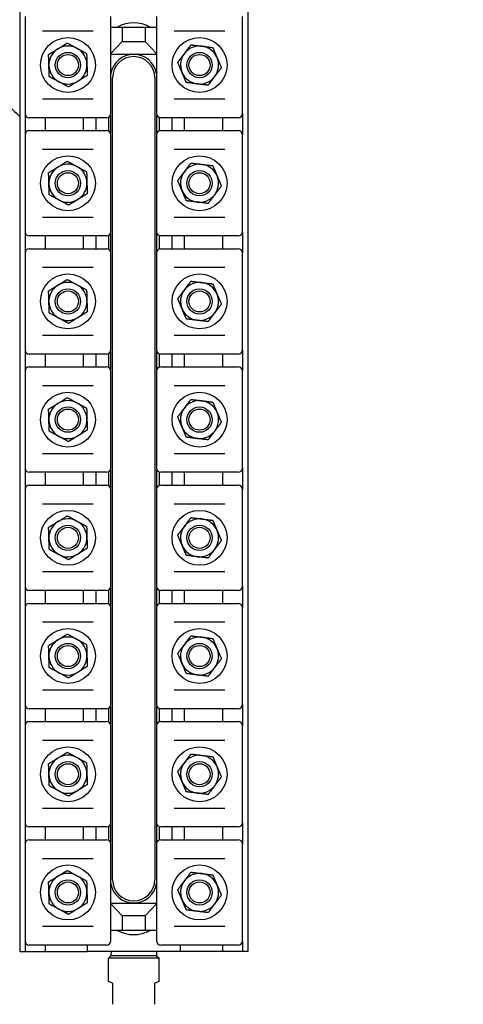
# Model space of a CAD drawing. Header units: inches. Extents: x 5 to 1128, y -85 to 748.
# Tile 123 of 256: x 250 to 257, y 298 to 313. Entities that reach past the tile are written whole.
import ezdxf

# ---------------------------------------------------------------- set-up
doc = ezdxf.new("R2010")
doc.units = ezdxf.units.IN
doc.header["$LTSCALE"] = 32
doc.header["$MEASUREMENT"] = 0
doc.layers.add('Dimension (ANSI)', color=7, linetype='Continuous', lineweight=25)
doc.layers.add('Visible (ANSI)', color=7, linetype='Continuous', lineweight=30)
doc.styles.add('Note Text (ANSI)', font='tahoma.ttf')
doc.dimstyles.new('SB Fraction-16 (ANSI)', dxfattribs={"dimscale": 32, "dimtxt": 0.125, "dimasz": 0.098425, "dimexe": 0.125, "dimexo": 0.0625, "dimgap": 0.031496, "dimtad": 0, "dimtih": 1, "dimtoh": 1, "dimdec": 4, "dimrnd": 1e-08, "dimzin": 0, "dimdsep": 46, "dimlunit": 5, "dimtxsty": 'Note Text (ANSI)', "dimcen": 0.09, "dimdle": 0.393701, "dimclrd": 256, "dimclre": 256, "dimclrt": 256, "dimadec": 0, "dimazin": 3, "dimtfac": 0.96, "dimtofl": 0, "dimtmove": 0, "dimatfit": 3, "dimfxl": 1, "dimfrac": 2, "dimtolj": 1, "dimtzin": 12, "dimlwd": -1, "dimlwe": -1, "dimarcsym": 0})

# ---------------------------------------------------------------- blocks, each defined once
blk = doc.blocks.new('*D17')
at = {"layer": 'Defpoints', "color": 0, "transparency": 16777216}
for p in [(268.182, 333.234), (244.87, 156.234), (303.64, 156.234)]:
    blk.add_point(p, dxfattribs=at)
at = {"layer": 'Dimension (ANSI)', "transparency": 16777216}
for p, q in [((270.182, 333.234), (307.64, 333.234)), ((303.64, 330.084), (303.64, 258.248)), ((303.64, 159.383), (303.64, 252.219)), ((246.87, 156.234), (307.64, 156.234))]:
    blk.add_line(p, q, dxfattribs=at)
for points in [[(303.115, 330.084), (304.164, 330.084), (303.64, 333.234)], [(303.115, 159.383), (304.164, 159.383), (303.64, 156.234)]]:
    blk.add_solid(points, dxfattribs=at)
at = {"layer": 'Dimension (ANSI)', "transparency": 16777216, "insert": (299.537, 257.24), "char_height": 4, "attachment_point": 1, "style": 'Note Text (ANSI)'}
blk.add_mtext('\\A1;177', dxfattribs=at)

msp = doc.modelspace()

# ---------------------------------------------------------------- linework, layer by layer
at = {"layer": 'Visible (ANSI)'}
for p, q in [((250.24476, 313.04617), (250.24476, 299.04617)), ((253.61976, 313.04617), (253.61976, 299.04617)), ((250.32326, 312.88867), (250.32326, 311.45367)), ((251.59326, 311.45367), (251.59326, 312.88867)), ((252.27126, 312.88867), (252.27126, 311.45367)), ((253.54126, 311.45367), (253.54126, 312.88867)), ((251.59326, 312.73367), (251.76076, 312.73367)), ((251.76076, 312.73367), (252.10376, 312.73367)), ((251.76076, 312.73367), (251.76076, 312.51867)), ((252.10376, 312.73367), (252.27126, 312.73367)), ((252.10376, 312.73367), (252.10376, 312.51867)), ((251.33306, 312.67117), (250.58347, 312.67117)), ((253.28106, 312.67117), (252.53147, 312.67117)), ((251.59326, 312.33981), (251.76076, 312.51867)), ((251.76076, 312.51867), (252.10376, 312.51867)), ((252.10376, 312.51867), (252.27126, 312.33981)), ((251.59326, 312.33367), (252.27126, 312.33367)), ((251.61976, 300.10867), (251.61976, 311.98367)), ((252.24476, 311.98367), (252.24476, 300.10867)), ((250.58347, 311.67117), (251.33306, 311.67117)), ((252.53147, 311.67117), (253.28106, 311.67117)), ((250.32326, 311.45367), (250.32326, 311.13867)), ((250.39875, 311.39117), (250.38576, 311.39117)), ((251.51778, 311.39117), (250.39875, 311.39117)), ((250.61976, 311.39117), (250.61976, 311.20117)), ((251.18226, 311.39117), (251.18226, 311.20117)), ((251.36976, 311.39117), (251.36976, 311.20117)), ((251.53076, 311.39117), (251.51778, 311.39117)), ((251.55726, 311.39707), (251.55726, 311.19527)), ((251.58851, 311.42977), (251.58851, 311.16257)), ((252.27601, 311.16257), (252.27601, 311.42977)), ((252.30726, 311.39707), (252.30726, 311.19527)), ((252.34675, 311.39117), (252.33376, 311.39117)), ((253.46578, 311.39117), (252.34675, 311.39117)), ((252.49476, 311.39117), (252.49476, 311.20117)), ((252.68226, 311.20117), (252.68226, 311.39117)), ((253.24476, 311.39117), (253.24476, 311.20117)), ((253.47876, 311.39117), (253.46578, 311.39117)), ((253.54126, 311.45367), (253.54126, 311.13867)), ((250.32326, 311.13867), (250.32326, 309.70367)), ((250.38576, 311.20117), (250.39875, 311.20117)), ((250.39875, 311.20117), (251.51778, 311.20117)), ((251.51778, 311.20117), (251.53076, 311.20117)), ((251.59326, 309.70367), (251.59326, 311.13867)), ((252.27126, 311.13867), (252.27126, 309.70367)), ((252.33376, 311.20117), (252.34675, 311.20117)), ((252.34675, 311.20117), (253.46578, 311.20117)), ((253.46578, 311.20117), (253.47876, 311.20117)), ((253.54126, 309.70367), (253.54126, 311.13867)), ((251.33306, 310.92117), (250.58347, 310.92117)), ((253.28106, 310.92117), (252.53147, 310.92117)), ((250.58347, 309.92117), (251.33306, 309.92117)), ((252.53147, 309.92117), (253.28106, 309.92117)), ((250.32326, 309.70367), (250.32326, 309.38867)), ((250.39875, 309.64117), (250.38576, 309.64117)), ((251.51778, 309.64117), (250.39875, 309.64117)), ((250.61976, 309.64117), (250.61976, 309.45117)), ((251.18226, 309.64117), (251.18226, 309.45117)), ((251.36976, 309.64117), (251.36976, 309.45117)), ((251.53076, 309.64117), (251.51778, 309.64117)), ((251.55726, 309.64707), (251.55726, 309.44527)), ((251.58851, 309.67977), (251.58851, 309.41257)), ((252.27601, 309.41257), (252.27601, 309.67977)), ((252.30726, 309.64707), (252.30726, 309.44527)), ((252.34675, 309.64117), (252.33376, 309.64117)), ((253.46578, 309.64117), (252.34675, 309.64117)), ((252.49476, 309.64117), (252.49476, 309.45117)), ((252.68226, 309.45117), (252.68226, 309.64117)), ((253.24476, 309.64117), (253.24476, 309.45117)), ((253.47876, 309.64117), (253.46578, 309.64117)), ((253.54126, 309.70367), (253.54126, 309.38867)), ((250.32326, 309.38867), (250.32326, 307.95367)), ((250.38576, 309.45117), (250.39875, 309.45117)), ((250.39875, 309.45117), (251.51778, 309.45117)), ((251.51778, 309.45117), (251.53076, 309.45117)), ((251.59326, 307.95367), (251.59326, 309.38867)), ((252.27126, 309.38867), (252.27126, 307.95367)), ((252.33376, 309.45117), (252.34675, 309.45117)), ((252.34675, 309.45117), (253.46578, 309.45117)), ((253.46578, 309.45117), (253.47876, 309.45117)), ((253.54126, 307.95367), (253.54126, 309.38867)), ((251.33306, 309.17117), (250.58347, 309.17117)), ((253.28106, 309.17117), (252.53147, 309.17117)), ((250.58347, 308.17117), (251.33306, 308.17117)), ((252.53147, 308.17117), (253.28106, 308.17117)), ((250.32326, 307.95367), (250.32326, 307.63867)), ((250.39875, 307.89117), (250.38576, 307.89117)), ((251.51778, 307.89117), (250.39875, 307.89117)), ((250.61976, 307.89117), (250.61976, 307.70117)), ((251.18226, 307.89117), (251.18226, 307.70117)), ((251.36976, 307.89117), (251.36976, 307.70117)), ((251.53076, 307.89117), (251.51778, 307.89117)), ((251.55726, 307.89707), (251.55726, 307.69527)), ((251.58851, 307.92977), (251.58851, 307.66257)), ((252.27601, 307.66257), (252.27601, 307.92977)), ((252.30726, 307.89707), (252.30726, 307.69527)), ((252.34675, 307.89117), (252.33376, 307.89117)), ((253.46578, 307.89117), (252.34675, 307.89117)), ((252.49476, 307.89117), (252.49476, 307.70117)), ((252.68226, 307.70117), (252.68226, 307.89117)), ((253.24476, 307.89117), (253.24476, 307.70117)), ((253.47876, 307.89117), (253.46578, 307.89117)), ((253.54126, 307.95367), (253.54126, 307.63867)), ((250.32326, 307.63867), (250.32326, 306.20367)), ((250.38576, 307.70117), (250.39875, 307.70117)), ((250.39875, 307.70117), (251.51778, 307.70117)), ((251.51778, 307.70117), (251.53076, 307.70117)), ((251.59326, 306.20367), (251.59326, 307.63867)), ((252.27126, 307.63867), (252.27126, 306.20367)), ((252.33376, 307.70117), (252.34675, 307.70117)), ((252.34675, 307.70117), (253.46578, 307.70117)), ((253.46578, 307.70117), (253.47876, 307.70117)), ((253.54126, 306.20367), (253.54126, 307.63867)), ((251.33306, 307.42117), (250.58347, 307.42117)), ((253.28106, 307.42117), (252.53147, 307.42117)), ((250.58347, 306.42117), (251.33306, 306.42117)), ((252.53147, 306.42117), (253.28106, 306.42117)), ((250.32326, 306.20367), (250.32326, 305.88867)), ((250.39875, 306.14117), (250.38576, 306.14117)), ((251.51778, 306.14117), (250.39875, 306.14117)), ((250.61976, 306.14117), (250.61976, 305.95117)), ((251.18226, 306.14117), (251.18226, 305.95117)), ((251.36976, 306.14117), (251.36976, 305.95117)), ((251.53076, 306.14117), (251.51778, 306.14117)), ((251.55726, 306.14707), (251.55726, 305.94527)), ((251.58851, 306.17977), (251.58851, 305.91257)), ((252.27601, 305.91257), (252.27601, 306.17977)), ((252.30726, 306.14707), (252.30726, 305.94527)), ((252.34675, 306.14117), (252.33376, 306.14117)), ((253.46578, 306.14117), (252.34675, 306.14117)), ((252.49476, 306.14117), (252.49476, 305.95117)), ((252.68226, 305.95117), (252.68226, 306.14117)), ((253.24476, 306.14117), (253.24476, 305.95117)), ((253.47876, 306.14117), (253.46578, 306.14117)), ((253.54126, 306.20367), (253.54126, 305.88867)), ((250.32326, 305.88867), (250.32326, 304.45367)), ((250.38576, 305.95117), (250.39875, 305.95117)), ((250.39875, 305.95117), (251.51778, 305.95117)), ((251.51778, 305.95117), (251.53076, 305.95117)), ((251.59326, 304.45367), (251.59326, 305.88867)), ((252.27126, 305.88867), (252.27126, 304.45367)), ((252.33376, 305.95117), (252.34675, 305.95117)), ((252.34675, 305.95117), (253.46578, 305.95117)), ((253.46578, 305.95117), (253.47876, 305.95117)), ((253.54126, 304.45367), (253.54126, 305.88867)), ((251.33306, 305.67117), (250.58347, 305.67117)), ((253.28106, 305.67117), (252.53147, 305.67117)), ((250.58347, 304.67117), (251.33306, 304.67117)), ((252.53147, 304.67117), (253.28106, 304.67117)), ((250.32326, 304.45367), (250.32326, 304.13867)), ((250.39875, 304.39117), (250.38576, 304.39117)), ((251.51778, 304.39117), (250.39875, 304.39117)), ((250.61976, 304.39117), (250.61976, 304.20117)), ((251.18226, 304.39117), (251.18226, 304.20117)), ((251.36976, 304.39117), (251.36976, 304.20117)), ((251.53076, 304.39117), (251.51778, 304.39117)), ((251.55726, 304.39707), (251.55726, 304.19527)), ((251.58851, 304.42977), (251.58851, 304.16257)), ((252.27601, 304.16257), (252.27601, 304.42977)), ((252.30726, 304.39707), (252.30726, 304.19527)), ((252.34675, 304.39117), (252.33376, 304.39117)), ((253.46578, 304.39117), (252.34675, 304.39117)), ((252.49476, 304.39117), (252.49476, 304.20117)), ((252.68226, 304.20117), (252.68226, 304.39117)), ((253.24476, 304.39117), (253.24476, 304.20117)), ((253.47876, 304.39117), (253.46578, 304.39117)), ((253.54126, 304.45367), (253.54126, 304.13867)), ((250.32326, 304.13867), (250.32326, 302.70367)), ((250.38576, 304.20117), (250.39875, 304.20117)), ((250.39875, 304.20117), (251.51778, 304.20117)), ((251.51778, 304.20117), (251.53076, 304.20117)), ((251.59326, 302.70367), (251.59326, 304.13867)), ((252.27126, 304.13867), (252.27126, 302.70367)), ((252.33376, 304.20117), (252.34675, 304.20117)), ((252.34675, 304.20117), (253.46578, 304.20117)), ((253.46578, 304.20117), (253.47876, 304.20117)), ((253.54126, 302.70367), (253.54126, 304.13867)), ((251.33306, 303.92117), (250.58347, 303.92117)), ((253.28106, 303.92117), (252.53147, 303.92117)), ((250.58347, 302.92117), (251.33306, 302.92117)), ((252.53147, 302.92117), (253.28106, 302.92117)), ((250.32326, 302.70367), (250.32326, 302.38867)), ((250.39875, 302.64117), (250.38576, 302.64117)), ((251.51778, 302.64117), (250.39875, 302.64117)), ((250.61976, 302.64117), (250.61976, 302.45117)), ((251.18226, 302.64117), (251.18226, 302.45117)), ((251.36976, 302.64117), (251.36976, 302.45117)), ((251.53076, 302.64117), (251.51778, 302.64117)), ((251.55726, 302.64707), (251.55726, 302.44527)), ((251.58851, 302.67977), (251.58851, 302.41257)), ((252.27601, 302.41257), (252.27601, 302.67977)), ((252.30726, 302.64707), (252.30726, 302.44527)), ((252.34675, 302.64117), (252.33376, 302.64117)), ((253.46578, 302.64117), (252.34675, 302.64117)), ((252.49476, 302.64117), (252.49476, 302.45117)), ((252.68226, 302.45117), (252.68226, 302.64117)), ((253.24476, 302.64117), (253.24476, 302.45117)), ((253.47876, 302.64117), (253.46578, 302.64117)), ((253.54126, 302.70367), (253.54126, 302.38867)), ((250.32326, 302.38867), (250.32326, 300.95367)), ((250.38576, 302.45117), (250.39875, 302.45117)), ((250.39875, 302.45117), (251.51778, 302.45117)), ((251.51778, 302.45117), (251.53076, 302.45117)), ((251.59326, 300.95367), (251.59326, 302.38867)), ((252.27126, 302.38867), (252.27126, 300.95367)), ((252.33376, 302.45117), (252.34675, 302.45117)), ((252.34675, 302.45117), (253.46578, 302.45117)), ((253.46578, 302.45117), (253.47876, 302.45117)), ((253.54126, 300.95367), (253.54126, 302.38867)), ((251.33306, 302.17117), (250.58347, 302.17117)), ((253.28106, 302.17117), (252.53147, 302.17117)), ((250.58347, 301.17117), (251.33306, 301.17117)), ((252.53147, 301.17117), (253.28106, 301.17117)), ((250.32326, 300.95367), (250.32326, 300.63867)), ((250.39875, 300.89117), (250.38576, 300.89117)), ((251.51778, 300.89117), (250.39875, 300.89117)), ((250.61976, 300.89117), (250.61976, 300.70117)), ((251.18226, 300.89117), (251.18226, 300.70117)), ((251.36976, 300.89117), (251.36976, 300.70117)), ((251.53076, 300.89117), (251.51778, 300.89117)), ((251.55726, 300.89707), (251.55726, 300.69527)), ((251.58851, 300.92977), (251.58851, 300.66257)), ((252.27601, 300.66257), (252.27601, 300.92977)), ((252.30726, 300.89707), (252.30726, 300.69527)), ((252.34675, 300.89117), (252.33376, 300.89117)), ((253.46578, 300.89117), (252.34675, 300.89117)), ((252.49476, 300.89117), (252.49476, 300.70117)), ((252.68226, 300.70117), (252.68226, 300.89117)), ((253.24476, 300.89117), (253.24476, 300.70117)), ((253.47876, 300.89117), (253.46578, 300.89117)), ((253.54126, 300.95367), (253.54126, 300.63867)), ((250.32326, 300.63867), (250.32326, 299.20367)), ((250.38576, 300.70117), (250.39875, 300.70117)), ((250.39875, 300.70117), (251.51778, 300.70117)), ((251.51778, 300.70117), (251.53076, 300.70117)), ((251.59326, 299.20367), (251.59326, 300.63867)), ((252.27126, 300.63867), (252.27126, 299.20367)), ((252.33376, 300.70117), (252.34675, 300.70117)), ((252.34675, 300.70117), (253.46578, 300.70117)), ((253.46578, 300.70117), (253.47876, 300.70117)), ((253.54126, 299.20367), (253.54126, 300.63867)), ((251.33306, 300.42117), (250.58347, 300.42117)), ((253.28106, 300.42117), (252.53147, 300.42117)), ((252.27126, 299.75867), (251.59326, 299.75867)), ((251.76076, 299.57367), (251.59326, 299.75253)), ((252.27126, 299.75253), (252.10376, 299.57367)), ((251.76076, 299.57367), (251.76076, 299.35867)), ((252.10376, 299.57367), (251.76076, 299.57367)), ((252.10376, 299.57367), (252.10376, 299.35867)), ((250.58347, 299.42117), (251.33306, 299.42117)), ((251.76076, 299.35867), (251.59326, 299.35867)), ((252.10376, 299.35867), (251.76076, 299.35867)), ((252.27126, 299.35867), (252.10376, 299.35867)), ((252.53147, 299.42117), (253.28106, 299.42117)), ((250.32326, 299.20367), (250.32326, 299.04617)), ((250.39875, 299.14117), (250.38576, 299.14117)), ((251.51778, 299.14117), (250.39875, 299.14117)), ((250.61976, 299.14117), (250.61976, 299.04617)), ((251.24476, 299.14117), (251.24476, 299.04617)), ((251.53076, 299.14117), (251.51778, 299.14117)), ((252.34675, 299.14117), (252.33376, 299.14117)), ((253.46578, 299.14117), (252.34675, 299.14117)), ((252.61976, 299.14117), (252.61976, 299.04617)), ((253.24476, 299.14117), (253.24476, 299.04617)), ((253.47876, 299.14117), (253.46578, 299.14117)), ((253.54126, 299.20367), (253.54126, 299.04617)), ((250.24476, 299.04617), (250.32326, 299.04617)), ((250.32326, 299.04617), (250.61976, 299.04617)), ((250.61976, 299.04617), (251.24476, 299.04617)), ((252.61976, 299.04617), (251.24476, 299.04617)), ((251.5964, 299.04617), (251.59476, 298.98367)), ((252.26813, 299.04617), (252.26976, 298.98367)), ((253.24476, 299.04617), (252.61976, 299.04617)), ((253.54126, 299.04617), (253.24476, 299.04617)), ((253.61976, 299.04617), (253.54126, 299.04617)), ((251.59476, 298.98367), (251.55726, 298.94617)), ((252.30726, 298.94617), (251.55726, 298.94617)), ((251.55726, 298.60331), (251.55726, 298.94617)), ((252.26976, 298.98367), (251.59476, 298.98367)), ((252.26976, 298.98367), (252.30726, 298.94617)), ((252.30726, 298.60331), (252.30726, 298.94617)), ((251.61976, 298.57742), (251.55726, 298.60331)), ((251.61976, 298.57742), (251.61976, 298.26492)), ((252.30726, 298.60331), (252.24476, 298.57742)), ((252.24476, 298.26492), (252.24476, 298.57742))]:
    msp.add_line(p, q, dxfattribs=at)
for centre, radius in [((250.95826, 312.17117), 0.4065), ((252.90626, 312.17117), 0.4065), ((250.95826, 312.17117), 0.1875), ((250.95826, 312.17117), 0.15625), ((252.90626, 312.17117), 0.1875), ((252.90626, 312.17117), 0.15625), ((250.95826, 310.42117), 0.4065), ((252.90626, 310.42117), 0.4065), ((250.95826, 310.42117), 0.1875), ((250.95826, 310.42117), 0.15625), ((252.90626, 310.42117), 0.1875), ((252.90626, 310.42117), 0.15625), ((250.95826, 308.67117), 0.4065), ((252.90626, 308.67117), 0.4065), ((250.95826, 308.67117), 0.1875), ((250.95826, 308.67117), 0.15625), ((252.90626, 308.67117), 0.1875), ((252.90626, 308.67117), 0.15625), ((250.95826, 306.92117), 0.4065), ((252.90626, 306.92117), 0.4065), ((250.95826, 306.92117), 0.1875), ((250.95826, 306.92117), 0.15625), ((252.90626, 306.92117), 0.1875), ((252.90626, 306.92117), 0.15625), ((250.95826, 305.17117), 0.4065), ((252.90626, 305.17117), 0.4065), ((250.95826, 305.17117), 0.1875), ((250.95826, 305.17117), 0.15625), ((252.90626, 305.17117), 0.1875), ((252.90626, 305.17117), 0.15625), ((250.95826, 303.42117), 0.4065), ((252.90626, 303.42117), 0.4065), ((250.95826, 303.42117), 0.1875), ((250.95826, 303.42117), 0.15625), ((252.90626, 303.42117), 0.1875), ((252.90626, 303.42117), 0.15625), ((250.95826, 301.67117), 0.4065), ((252.90626, 301.67117), 0.4065), ((250.95826, 301.67117), 0.1875), ((250.95826, 301.67117), 0.15625), ((252.90626, 301.67117), 0.1875), ((252.90626, 301.67117), 0.15625), ((250.95826, 299.92117), 0.4065), ((252.90626, 299.92117), 0.4065), ((250.95826, 299.92117), 0.1875), ((250.95826, 299.92117), 0.15625), ((252.90626, 299.92117), 0.1875), ((252.90626, 299.92117), 0.15625)]:
    msp.add_circle(centre, radius, dxfattribs=at)
for centre, radius, start, end in [((251.93226, 312.29617), 0.5, 61.044976, 118.955024), ((250.95826, 312.17117), 0.2815, 121.598922, 181.598922), ((250.95826, 312.17117), 0.2815, 61.598922, 121.598922), ((250.95826, 312.17117), 0.2815, 1.598922, 61.598922), ((252.90626, 312.17117), 0.2815, 83.003936, 143.003936), ((252.90626, 312.17117), 0.2815, 23.003936, 83.003936), ((251.93226, 311.98367), 0.34375, 9.535961, 170.464039), ((251.93226, 311.98367), 0.3125, 0, 180), ((252.90626, 312.17117), 0.2815, 143.003936, 203.003936), ((252.90626, 312.17117), 0.2815, 323.003936, 23.003936), ((250.95826, 312.17117), 0.2815, 181.598922, 241.598922), ((250.95826, 312.17117), 0.2815, 301.598922, 1.598922), ((252.90626, 312.17117), 0.2815, 203.003936, 263.003936), ((252.90626, 312.17117), 0.2815, 263.003936, 323.003936), ((250.95826, 312.17117), 0.2815, 241.598922, 301.598922), ((250.38576, 311.45367), 0.0625, 180, 270), ((251.53076, 311.45367), 0.0625, 270, 0), ((252.33376, 311.45367), 0.0625, 180, 270), ((253.47876, 311.45367), 0.0625, 270, 0), ((250.38576, 311.13867), 0.0625, 90, 180), ((251.53076, 311.13867), 0.0625, 0, 90), ((252.33376, 311.13867), 0.0625, 90, 180), ((253.47876, 311.13867), 0.0625, 0, 90), ((250.95826, 310.42117), 0.2815, 121.598922, 181.598922), ((250.95826, 310.42117), 0.2815, 61.598922, 121.598922), ((250.95826, 310.42117), 0.2815, 1.598922, 61.598922), ((252.90626, 310.42117), 0.2815, 83.003936, 143.003936), ((252.90626, 310.42117), 0.2815, 23.003936, 83.003936), ((252.90626, 310.42117), 0.2815, 143.003936, 203.003936), ((252.90626, 310.42117), 0.2815, 323.003936, 23.003936), ((250.95826, 310.42117), 0.2815, 181.598922, 241.598922), ((250.95826, 310.42117), 0.2815, 301.598922, 1.598922), ((252.90626, 310.42117), 0.2815, 203.003936, 263.003936), ((252.90626, 310.42117), 0.2815, 263.003936, 323.003936), ((250.95826, 310.42117), 0.2815, 241.598922, 301.598922), ((250.38576, 309.70367), 0.0625, 180, 270), ((251.53076, 309.70367), 0.0625, 270, 0), ((252.33376, 309.70367), 0.0625, 180, 270), ((253.47876, 309.70367), 0.0625, 270, 0), ((250.38576, 309.38867), 0.0625, 90, 180), ((251.53076, 309.38867), 0.0625, 0, 90), ((252.33376, 309.38867), 0.0625, 90, 180), ((253.47876, 309.38867), 0.0625, 0, 90), ((250.95826, 308.67117), 0.2815, 121.598922, 181.598922), ((250.95826, 308.67117), 0.2815, 61.598922, 121.598922), ((250.95826, 308.67117), 0.2815, 1.598922, 61.598922), ((252.90626, 308.67117), 0.2815, 83.003936, 143.003936), ((252.90626, 308.67117), 0.2815, 23.003936, 83.003936), ((252.90626, 308.67117), 0.2815, 143.003936, 203.003936), ((252.90626, 308.67117), 0.2815, 323.003936, 23.003936), ((250.95826, 308.67117), 0.2815, 181.598922, 241.598922), ((250.95826, 308.67117), 0.2815, 301.598922, 1.598922), ((252.90626, 308.67117), 0.2815, 203.003936, 263.003936), ((252.90626, 308.67117), 0.2815, 263.003936, 323.003936), ((250.95826, 308.67117), 0.2815, 241.598922, 301.598922), ((250.38576, 307.95367), 0.0625, 180, 270), ((251.53076, 307.95367), 0.0625, 270, 0), ((252.33376, 307.95367), 0.0625, 180, 270), ((253.47876, 307.95367), 0.0625, 270, 0), ((250.38576, 307.63867), 0.0625, 90, 180), ((251.53076, 307.63867), 0.0625, 0, 90), ((252.33376, 307.63867), 0.0625, 90, 180), ((253.47876, 307.63867), 0.0625, 0, 90), ((250.95826, 306.92117), 0.2815, 121.598922, 181.598922), ((250.95826, 306.92117), 0.2815, 61.598922, 121.598922), ((250.95826, 306.92117), 0.2815, 1.598922, 61.598922), ((252.90626, 306.92117), 0.2815, 83.003936, 143.003936), ((252.90626, 306.92117), 0.2815, 23.003936, 83.003936), ((252.90626, 306.92117), 0.2815, 143.003936, 203.003936), ((252.90626, 306.92117), 0.2815, 323.003936, 23.003936), ((250.95826, 306.92117), 0.2815, 181.598922, 241.598922), ((250.95826, 306.92117), 0.2815, 301.598922, 1.598922), ((252.90626, 306.92117), 0.2815, 203.003936, 263.003936), ((252.90626, 306.92117), 0.2815, 263.003936, 323.003936), ((250.95826, 306.92117), 0.2815, 241.598922, 301.598922), ((250.38576, 306.20367), 0.0625, 180, 270), ((251.53076, 306.20367), 0.0625, 270, 0), ((252.33376, 306.20367), 0.0625, 180, 270), ((253.47876, 306.20367), 0.0625, 270, 0), ((250.38576, 305.88867), 0.0625, 90, 180), ((251.53076, 305.88867), 0.0625, 0, 90), ((252.33376, 305.88867), 0.0625, 90, 180), ((253.47876, 305.88867), 0.0625, 0, 90), ((250.95826, 305.17117), 0.2815, 121.598922, 181.598922), ((250.95826, 305.17117), 0.2815, 61.598922, 121.598922), ((250.95826, 305.17117), 0.2815, 1.598922, 61.598922), ((252.90626, 305.17117), 0.2815, 83.003936, 143.003936), ((252.90626, 305.17117), 0.2815, 23.003936, 83.003936), ((252.90626, 305.17117), 0.2815, 143.003936, 203.003936), ((252.90626, 305.17117), 0.2815, 323.003936, 23.003936), ((250.95826, 305.17117), 0.2815, 181.598922, 241.598922), ((250.95826, 305.17117), 0.2815, 301.598922, 1.598922), ((252.90626, 305.17117), 0.2815, 203.003936, 263.003936), ((252.90626, 305.17117), 0.2815, 263.003936, 323.003936), ((250.95826, 305.17117), 0.2815, 241.598922, 301.598922), ((250.38576, 304.45367), 0.0625, 180, 270), ((251.53076, 304.45367), 0.0625, 270, 0), ((252.33376, 304.45367), 0.0625, 180, 270), ((253.47876, 304.45367), 0.0625, 270, 0), ((250.38576, 304.13867), 0.0625, 90, 180), ((251.53076, 304.13867), 0.0625, 0, 90), ((252.33376, 304.13867), 0.0625, 90, 180), ((253.47876, 304.13867), 0.0625, 0, 90), ((250.95826, 303.42117), 0.2815, 121.598922, 181.598922), ((250.95826, 303.42117), 0.2815, 61.598922, 121.598922), ((250.95826, 303.42117), 0.2815, 1.598922, 61.598922), ((252.90626, 303.42117), 0.2815, 83.003936, 143.003936), ((252.90626, 303.42117), 0.2815, 23.003936, 83.003936), ((252.90626, 303.42117), 0.2815, 143.003936, 203.003936), ((252.90626, 303.42117), 0.2815, 323.003936, 23.003936), ((250.95826, 303.42117), 0.2815, 181.598922, 241.598922), ((250.95826, 303.42117), 0.2815, 301.598922, 1.598922), ((252.90626, 303.42117), 0.2815, 203.003936, 263.003936), ((252.90626, 303.42117), 0.2815, 263.003936, 323.003936), ((250.95826, 303.42117), 0.2815, 241.598922, 301.598922), ((250.38576, 302.70367), 0.0625, 180, 270), ((251.53076, 302.70367), 0.0625, 270, 0), ((252.33376, 302.70367), 0.0625, 180, 270), ((253.47876, 302.70367), 0.0625, 270, 0), ((250.38576, 302.38867), 0.0625, 90, 180), ((251.53076, 302.38867), 0.0625, 0, 90), ((252.33376, 302.38867), 0.0625, 90, 180), ((253.47876, 302.38867), 0.0625, 0, 90), ((250.95826, 301.67117), 0.2815, 121.598922, 181.598922), ((250.95826, 301.67117), 0.2815, 61.598922, 121.598922), ((250.95826, 301.67117), 0.2815, 1.598922, 61.598922), ((252.90626, 301.67117), 0.2815, 83.003936, 143.003936), ((252.90626, 301.67117), 0.2815, 23.003936, 83.003936), ((252.90626, 301.67117), 0.2815, 143.003936, 203.003936), ((252.90626, 301.67117), 0.2815, 323.003936, 23.003936), ((250.95826, 301.67117), 0.2815, 181.598922, 241.598922), ((250.95826, 301.67117), 0.2815, 301.598922, 1.598922), ((252.90626, 301.67117), 0.2815, 203.003936, 263.003936), ((252.90626, 301.67117), 0.2815, 263.003936, 323.003936), ((250.95826, 301.67117), 0.2815, 241.598922, 301.598922), ((250.38576, 300.95367), 0.0625, 180, 270), ((251.53076, 300.95367), 0.0625, 270, 0), ((252.33376, 300.95367), 0.0625, 180, 270), ((253.47876, 300.95367), 0.0625, 270, 0), ((250.38576, 300.63867), 0.0625, 90, 180), ((251.53076, 300.63867), 0.0625, 0, 90), ((252.33376, 300.63867), 0.0625, 90, 180), ((253.47876, 300.63867), 0.0625, 0, 90), ((250.95826, 299.92117), 0.2815, 121.598922, 181.598922), ((250.95826, 299.92117), 0.2815, 61.598922, 121.598922), ((250.95826, 299.92117), 0.2815, 1.598922, 61.598922), ((252.90626, 299.92117), 0.2815, 83.003936, 143.003936), ((252.90626, 299.92117), 0.2815, 23.003936, 83.003936), ((251.93226, 300.10867), 0.34375, 189.535961, 350.464039), ((251.93226, 300.10867), 0.3125, 180, 0), ((252.90626, 299.92117), 0.2815, 143.003936, 203.003936), ((252.90626, 299.92117), 0.2815, 323.003936, 23.003936), ((250.95826, 299.92117), 0.2815, 181.598922, 241.598922), ((250.95826, 299.92117), 0.2815, 301.598922, 1.598922), ((252.90626, 299.92117), 0.2815, 203.003936, 263.003936), ((252.90626, 299.92117), 0.2815, 263.003936, 323.003936), ((250.95826, 299.92117), 0.2815, 241.598922, 301.598922), ((251.93226, 299.79617), 0.5, 241.044976, 298.955024), ((250.38576, 299.20367), 0.0625, 180, 270), ((251.53076, 299.20367), 0.0625, 270, 0), ((252.33376, 299.20367), 0.0625, 180, 270), ((253.47876, 299.20367), 0.0625, 270, 0)]:
    msp.add_arc(centre, radius, start, end, dxfattribs=at)
msp.add_open_spline([(244.06135, 314.4798), (244.12302, 314.46962), (244.18464, 314.459), (244.24619, 314.44792), (244.25132, 314.447), (244.25645, 314.44607), (244.26158, 314.44514), (244.36914, 314.42564), (244.4765, 314.40476), (244.58359, 314.3825), (244.5894, 314.38129), (244.59521, 314.38008), (244.60101, 314.37886), (244.8254, 314.33189), (245.04862, 314.27882), (245.27014, 314.21965), (245.27712, 314.21779), (245.28409, 314.21592), (245.29106, 314.21404), (245.2937, 314.21333), (245.29634, 314.21262), (245.29898, 314.21191), (245.40569, 314.18314), (245.51199, 314.15294), (245.61785, 314.12134), (245.62543, 314.11907), (245.63301, 314.1168), (245.64059, 314.11452), (245.80631, 314.06469), (245.9709, 314.01138), (246.13414, 313.95461), (246.1895, 313.93536), (246.24476, 313.91569), (246.29991, 313.89559), (246.30887, 313.89233), (246.31783, 313.88905), (246.32679, 313.88576), (246.42968, 313.848), (246.53216, 313.80878), (246.63416, 313.76811), (246.64368, 313.76431), (246.65318, 313.76051), (246.66269, 313.75669), (246.87333, 313.67204), (247.08185, 313.58116), (247.28748, 313.48411), (247.29769, 313.47929), (247.30789, 313.47446), (247.31808, 313.46961), (247.41456, 313.42372), (247.51039, 313.37647), (247.6055, 313.32787), (247.61594, 313.32254), (247.62637, 313.31718), (247.6368, 313.31181), (247.78778, 313.23406), (247.93689, 313.15291), (248.08377, 313.06845), (248.12987, 313.04195), (248.17582, 313.01507), (248.22162, 312.98783), (248.23253, 312.98134), (248.24344, 312.97482), (248.25434, 312.96829), (248.34341, 312.91488), (248.43185, 312.86008), (248.51956, 312.80391), (248.53052, 312.79689), (248.54146, 312.78986), (248.55239, 312.7828), (248.58364, 312.76263), (248.6148, 312.74227), (248.64586, 312.72175), (248.76146, 312.64535), (248.87568, 312.56656), (248.98829, 312.48543), (249.03037, 312.4551), (249.07223, 312.42445), (249.11385, 312.39348), (249.1245, 312.38555), (249.13514, 312.3776), (249.14577, 312.36963), (249.23415, 312.30331), (249.32145, 312.23553), (249.40754, 312.16632), (249.41804, 312.15788), (249.42853, 312.14941), (249.439, 312.14092), (249.57104, 312.03388), (249.70019, 311.92347), (249.82606, 311.8099), (249.87215, 311.76831), (249.91791, 311.7262), (249.96331, 311.68358), (249.97363, 311.67389), (249.98393, 311.66417), (249.99421, 311.65443), (250.07252, 311.58023), (250.14976, 311.50448), (250.22578, 311.4272), (250.23211, 311.42076), (250.23844, 311.41431), (250.24476, 311.40785)], degree=3, knots=[0, 0, 0, 0, 0.003132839, 0.003132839, 0.003132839, 0.003394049, 0.003394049, 0.003394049, 0.008869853, 0.008869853, 0.008869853, 0.009166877, 0.009166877, 0.009166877, 0.020643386, 0.020643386, 0.020643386, 0.021004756, 0.021004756, 0.021004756, 0.021141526, 0.021141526, 0.021141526, 0.026673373, 0.026673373, 0.026673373, 0.027069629, 0.027069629, 0.027069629, 0.035735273, 0.035735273, 0.035735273, 0.038673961, 0.038673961, 0.038673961, 0.039151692, 0.039151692, 0.039151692, 0.044637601, 0.044637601, 0.044637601, 0.045149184, 0.045149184, 0.045149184, 0.056488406, 0.056488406, 0.056488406, 0.057051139, 0.057051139, 0.057051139, 0.062378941, 0.062378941, 0.062378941, 0.06296397, 0.06296397, 0.06296397, 0.071436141, 0.071436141, 0.071436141, 0.074095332, 0.074095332, 0.074095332, 0.0747292, 0.0747292, 0.0747292, 0.079909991, 0.079909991, 0.079909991, 0.080556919, 0.080556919, 0.080556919, 0.082406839, 0.082406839, 0.082406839, 0.089291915, 0.089291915, 0.089291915, 0.091865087, 0.091865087, 0.091865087, 0.092523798, 0.092523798, 0.092523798, 0.098004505, 0.098004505, 0.098004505, 0.098673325, 0.098673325, 0.098673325, 0.107108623, 0.107108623, 0.107108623, 0.110196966, 0.110196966, 0.110196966, 0.110898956, 0.110898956, 0.110898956, 0.116244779, 0.116244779, 0.116244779, 0.11669046, 0.11669046, 0.11669046, 0.11669046], dxfattribs=at)
for points in [[(250.67234, 312.32578), (250.74652, 312.37141), (250.81077, 312.41093)], [(250.81077, 312.41093), (250.87501, 312.45046), (250.94919, 312.49609)], [(250.94919, 312.49609), (251.02581, 312.45466), (251.09216, 312.41879)], [(251.09216, 312.41879), (251.15851, 312.38291), (251.23512, 312.34148)], [(252.68144, 312.34056), (252.72682, 312.40081), (252.77924, 312.47037)], [(252.77924, 312.47037), (252.86568, 312.45976), (252.94055, 312.45057)], [(252.94055, 312.45057), (253.01542, 312.44139), (253.10186, 312.43078)], [(253.10186, 312.43078), (253.1359, 312.35061), (253.16538, 312.28118)], [(250.67687, 312.16331), (250.67477, 312.23871), (250.67234, 312.32578)], [(251.23512, 312.34148), (251.23755, 312.25442), (251.23965, 312.17902)], [(252.58364, 312.21076), (252.63605, 312.28032), (252.68144, 312.34056)], [(253.16538, 312.28118), (253.19485, 312.21175), (253.22889, 312.13158)], [(250.68141, 312.00085), (250.67898, 312.08792), (250.67687, 312.16331)], [(251.23965, 312.17902), (251.24176, 312.10363), (251.24419, 312.01656)], [(252.64715, 312.06116), (252.61767, 312.13059), (252.58364, 312.21076)], [(253.22889, 312.13158), (253.17648, 312.06202), (253.13109, 312.00177)], [(250.82437, 311.92355), (250.75802, 311.95943), (250.68141, 312.00085)], [(251.24419, 312.01656), (251.17001, 311.97093), (251.10576, 311.93141)], [(252.71066, 311.91156), (252.67663, 311.99173), (252.64715, 312.06116)], [(253.13109, 312.00177), (253.0857, 311.94153), (253.03329, 311.87197)], [(250.96733, 311.84625), (250.89072, 311.88767), (250.82437, 311.92355)], [(251.10576, 311.93141), (251.04152, 311.89188), (250.96733, 311.84625)], [(252.87198, 311.89177), (252.79711, 311.90095), (252.71066, 311.91156)], [(253.03329, 311.87197), (252.94684, 311.88258), (252.87198, 311.89177)], [(250.67234, 310.57578), (250.74652, 310.62141), (250.81077, 310.66093)], [(250.81077, 310.66093), (250.87501, 310.70046), (250.94919, 310.74609)], [(250.94919, 310.74609), (251.02581, 310.70466), (251.09216, 310.66879)], [(251.09216, 310.66879), (251.15851, 310.63291), (251.23512, 310.59148)], [(252.68144, 310.59056), (252.72682, 310.65081), (252.77924, 310.72037)], [(252.77924, 310.72037), (252.86568, 310.70976), (252.94055, 310.70057)], [(252.94055, 310.70057), (253.01542, 310.69139), (253.10186, 310.68078)], [(253.10186, 310.68078), (253.1359, 310.60061), (253.16538, 310.53118)], [(250.67687, 310.41331), (250.67477, 310.48871), (250.67234, 310.57578)], [(251.23512, 310.59148), (251.23755, 310.50442), (251.23965, 310.42902)], [(252.58364, 310.46076), (252.63605, 310.53032), (252.68144, 310.59056)], [(253.16538, 310.53118), (253.19485, 310.46175), (253.22889, 310.38158)], [(250.68141, 310.25085), (250.67898, 310.33792), (250.67687, 310.41331)], [(251.23965, 310.42902), (251.24176, 310.35363), (251.24419, 310.26656)], [(252.64715, 310.31116), (252.61767, 310.38059), (252.58364, 310.46076)], [(253.22889, 310.38158), (253.17648, 310.31202), (253.13109, 310.25177)], [(250.82437, 310.17355), (250.75802, 310.20943), (250.68141, 310.25085)], [(251.24419, 310.26656), (251.17001, 310.22093), (251.10576, 310.18141)], [(252.71066, 310.16156), (252.67663, 310.24173), (252.64715, 310.31116)], [(253.13109, 310.25177), (253.0857, 310.19153), (253.03329, 310.12197)], [(250.96733, 310.09625), (250.89072, 310.13767), (250.82437, 310.17355)], [(251.10576, 310.18141), (251.04152, 310.14188), (250.96733, 310.09625)], [(252.87198, 310.14177), (252.79711, 310.15095), (252.71066, 310.16156)], [(253.03329, 310.12197), (252.94684, 310.13258), (252.87198, 310.14177)], [(250.67234, 308.82578), (250.74652, 308.87141), (250.81077, 308.91093)], [(250.81077, 308.91093), (250.87501, 308.95046), (250.94919, 308.99609)], [(250.94919, 308.99609), (251.02581, 308.95466), (251.09216, 308.91879)], [(251.09216, 308.91879), (251.15851, 308.88291), (251.23512, 308.84148)], [(252.68144, 308.84056), (252.72682, 308.90081), (252.77924, 308.97037)], [(252.77924, 308.97037), (252.86568, 308.95976), (252.94055, 308.95057)], [(252.94055, 308.95057), (253.01542, 308.94139), (253.10186, 308.93078)], [(253.10186, 308.93078), (253.1359, 308.85061), (253.16538, 308.78118)], [(250.67687, 308.66331), (250.67477, 308.73871), (250.67234, 308.82578)], [(251.23512, 308.84148), (251.23755, 308.75442), (251.23965, 308.67902)], [(252.58364, 308.71076), (252.63605, 308.78032), (252.68144, 308.84056)], [(253.16538, 308.78118), (253.19485, 308.71175), (253.22889, 308.63158)], [(250.68141, 308.50085), (250.67898, 308.58792), (250.67687, 308.66331)], [(251.23965, 308.67902), (251.24176, 308.60363), (251.24419, 308.51656)], [(252.64715, 308.56116), (252.61767, 308.63059), (252.58364, 308.71076)], [(253.22889, 308.63158), (253.17648, 308.56202), (253.13109, 308.50177)], [(250.82437, 308.42355), (250.75802, 308.45943), (250.68141, 308.50085)], [(251.24419, 308.51656), (251.17001, 308.47093), (251.10576, 308.43141)], [(252.71066, 308.41156), (252.67663, 308.49173), (252.64715, 308.56116)], [(253.13109, 308.50177), (253.0857, 308.44153), (253.03329, 308.37197)], [(250.96733, 308.34625), (250.89072, 308.38767), (250.82437, 308.42355)], [(251.10576, 308.43141), (251.04152, 308.39188), (250.96733, 308.34625)], [(252.87198, 308.39177), (252.79711, 308.40095), (252.71066, 308.41156)], [(253.03329, 308.37197), (252.94684, 308.38258), (252.87198, 308.39177)], [(250.67234, 307.07578), (250.74652, 307.12141), (250.81077, 307.16093)], [(250.81077, 307.16093), (250.87501, 307.20046), (250.94919, 307.24609)], [(250.94919, 307.24609), (251.02581, 307.20466), (251.09216, 307.16879)], [(251.09216, 307.16879), (251.15851, 307.13291), (251.23512, 307.09148)], [(252.68144, 307.09056), (252.72682, 307.15081), (252.77924, 307.22037)], [(252.77924, 307.22037), (252.86568, 307.20976), (252.94055, 307.20057)], [(252.94055, 307.20057), (253.01542, 307.19139), (253.10186, 307.18078)], [(253.10186, 307.18078), (253.1359, 307.10061), (253.16538, 307.03118)], [(250.67687, 306.91331), (250.67477, 306.98871), (250.67234, 307.07578)], [(251.23512, 307.09148), (251.23755, 307.00442), (251.23965, 306.92902)], [(252.58364, 306.96076), (252.63605, 307.03032), (252.68144, 307.09056)], [(253.16538, 307.03118), (253.19485, 306.96175), (253.22889, 306.88158)], [(250.68141, 306.75085), (250.67898, 306.83792), (250.67687, 306.91331)], [(251.23965, 306.92902), (251.24176, 306.85363), (251.24419, 306.76656)], [(252.64715, 306.81116), (252.61767, 306.88059), (252.58364, 306.96076)], [(253.22889, 306.88158), (253.17648, 306.81202), (253.13109, 306.75177)], [(250.82437, 306.67355), (250.75802, 306.70943), (250.68141, 306.75085)], [(251.24419, 306.76656), (251.17001, 306.72093), (251.10576, 306.68141)], [(252.71066, 306.66156), (252.67663, 306.74173), (252.64715, 306.81116)], [(253.13109, 306.75177), (253.0857, 306.69153), (253.03329, 306.62197)], [(250.96733, 306.59625), (250.89072, 306.63767), (250.82437, 306.67355)], [(251.10576, 306.68141), (251.04152, 306.64188), (250.96733, 306.59625)], [(252.87198, 306.64177), (252.79711, 306.65095), (252.71066, 306.66156)], [(253.03329, 306.62197), (252.94684, 306.63258), (252.87198, 306.64177)], [(250.67234, 305.32578), (250.74652, 305.37141), (250.81077, 305.41093)], [(250.81077, 305.41093), (250.87501, 305.45046), (250.94919, 305.49609)], [(250.94919, 305.49609), (251.02581, 305.45466), (251.09216, 305.41879)], [(251.09216, 305.41879), (251.15851, 305.38291), (251.23512, 305.34148)], [(252.68144, 305.34056), (252.72682, 305.40081), (252.77924, 305.47037)], [(252.77924, 305.47037), (252.86568, 305.45976), (252.94055, 305.45057)], [(252.94055, 305.45057), (253.01542, 305.44139), (253.10186, 305.43078)], [(253.10186, 305.43078), (253.1359, 305.35061), (253.16538, 305.28118)], [(250.67687, 305.16331), (250.67477, 305.23871), (250.67234, 305.32578)], [(251.23512, 305.34148), (251.23755, 305.25442), (251.23965, 305.17902)], [(252.58364, 305.21076), (252.63605, 305.28032), (252.68144, 305.34056)], [(253.16538, 305.28118), (253.19485, 305.21175), (253.22889, 305.13158)], [(250.68141, 305.00085), (250.67898, 305.08792), (250.67687, 305.16331)], [(251.23965, 305.17902), (251.24176, 305.10363), (251.24419, 305.01656)], [(252.64715, 305.06116), (252.61767, 305.13059), (252.58364, 305.21076)], [(253.22889, 305.13158), (253.17648, 305.06202), (253.13109, 305.00177)], [(250.82437, 304.92355), (250.75802, 304.95943), (250.68141, 305.00085)], [(251.24419, 305.01656), (251.17001, 304.97093), (251.10576, 304.93141)], [(252.71066, 304.91156), (252.67663, 304.99173), (252.64715, 305.06116)], [(253.13109, 305.00177), (253.0857, 304.94153), (253.03329, 304.87197)], [(250.96733, 304.84625), (250.89072, 304.88767), (250.82437, 304.92355)], [(251.10576, 304.93141), (251.04152, 304.89188), (250.96733, 304.84625)], [(252.87198, 304.89177), (252.79711, 304.90095), (252.71066, 304.91156)], [(253.03329, 304.87197), (252.94684, 304.88258), (252.87198, 304.89177)], [(250.67234, 303.57578), (250.74652, 303.62141), (250.81077, 303.66093)], [(250.81077, 303.66093), (250.87501, 303.70046), (250.94919, 303.74609)], [(250.94919, 303.74609), (251.02581, 303.70466), (251.09216, 303.66879)], [(251.09216, 303.66879), (251.15851, 303.63291), (251.23512, 303.59148)], [(252.68144, 303.59056), (252.72682, 303.65081), (252.77924, 303.72037)], [(252.77924, 303.72037), (252.86568, 303.70976), (252.94055, 303.70057)], [(252.94055, 303.70057), (253.01542, 303.69139), (253.10186, 303.68078)], [(253.10186, 303.68078), (253.1359, 303.60061), (253.16538, 303.53118)], [(250.67687, 303.41331), (250.67477, 303.48871), (250.67234, 303.57578)], [(251.23512, 303.59148), (251.23755, 303.50442), (251.23965, 303.42902)], [(252.58364, 303.46076), (252.63605, 303.53032), (252.68144, 303.59056)], [(253.16538, 303.53118), (253.19485, 303.46175), (253.22889, 303.38158)], [(250.68141, 303.25085), (250.67898, 303.33792), (250.67687, 303.41331)], [(251.23965, 303.42902), (251.24176, 303.35363), (251.24419, 303.26656)], [(252.64715, 303.31116), (252.61767, 303.38059), (252.58364, 303.46076)], [(253.22889, 303.38158), (253.17648, 303.31202), (253.13109, 303.25177)], [(250.82437, 303.17355), (250.75802, 303.20943), (250.68141, 303.25085)], [(251.24419, 303.26656), (251.17001, 303.22093), (251.10576, 303.18141)], [(252.71066, 303.16156), (252.67663, 303.24173), (252.64715, 303.31116)], [(253.13109, 303.25177), (253.0857, 303.19153), (253.03329, 303.12197)], [(250.96733, 303.09625), (250.89072, 303.13767), (250.82437, 303.17355)], [(251.10576, 303.18141), (251.04152, 303.14188), (250.96733, 303.09625)], [(252.87198, 303.14177), (252.79711, 303.15095), (252.71066, 303.16156)], [(253.03329, 303.12197), (252.94684, 303.13258), (252.87198, 303.14177)], [(250.67234, 301.82578), (250.74652, 301.87141), (250.81077, 301.91093)], [(250.81077, 301.91093), (250.87501, 301.95046), (250.94919, 301.99609)], [(250.94919, 301.99609), (251.02581, 301.95466), (251.09216, 301.91879)], [(251.09216, 301.91879), (251.15851, 301.88291), (251.23512, 301.84148)], [(252.68144, 301.84056), (252.72682, 301.90081), (252.77924, 301.97037)], [(252.77924, 301.97037), (252.86568, 301.95976), (252.94055, 301.95057)], [(252.94055, 301.95057), (253.01542, 301.94139), (253.10186, 301.93078)], [(253.10186, 301.93078), (253.1359, 301.85061), (253.16538, 301.78118)], [(250.67687, 301.66331), (250.67477, 301.73871), (250.67234, 301.82578)], [(251.23512, 301.84148), (251.23755, 301.75442), (251.23965, 301.67902)], [(252.58364, 301.71076), (252.63605, 301.78032), (252.68144, 301.84056)], [(253.16538, 301.78118), (253.19485, 301.71175), (253.22889, 301.63158)], [(250.68141, 301.50085), (250.67898, 301.58792), (250.67687, 301.66331)], [(251.23965, 301.67902), (251.24176, 301.60363), (251.24419, 301.51656)], [(252.64715, 301.56116), (252.61767, 301.63059), (252.58364, 301.71076)], [(253.22889, 301.63158), (253.17648, 301.56202), (253.13109, 301.50177)], [(250.82437, 301.42355), (250.75802, 301.45943), (250.68141, 301.50085)], [(251.24419, 301.51656), (251.17001, 301.47093), (251.10576, 301.43141)], [(252.71066, 301.41156), (252.67663, 301.49173), (252.64715, 301.56116)], [(253.13109, 301.50177), (253.0857, 301.44153), (253.03329, 301.37197)], [(250.96733, 301.34625), (250.89072, 301.38767), (250.82437, 301.42355)], [(251.10576, 301.43141), (251.04152, 301.39188), (250.96733, 301.34625)], [(252.87198, 301.39177), (252.79711, 301.40095), (252.71066, 301.41156)], [(253.03329, 301.37197), (252.94684, 301.38258), (252.87198, 301.39177)], [(250.67234, 300.07578), (250.74652, 300.12141), (250.81077, 300.16093)], [(250.81077, 300.16093), (250.87501, 300.20046), (250.94919, 300.24609)], [(250.94919, 300.24609), (251.02581, 300.20466), (251.09216, 300.16879)], [(251.09216, 300.16879), (251.15851, 300.13291), (251.23512, 300.09148)], [(252.68144, 300.09056), (252.72682, 300.15081), (252.77924, 300.22037)], [(252.77924, 300.22037), (252.86568, 300.20976), (252.94055, 300.20057)], [(252.94055, 300.20057), (253.01542, 300.19139), (253.10186, 300.18078)], [(253.10186, 300.18078), (253.1359, 300.10061), (253.16538, 300.03118)], [(250.67687, 299.91331), (250.67477, 299.98871), (250.67234, 300.07578)], [(251.23512, 300.09148), (251.23755, 300.00442), (251.23965, 299.92902)], [(252.58364, 299.96076), (252.63605, 300.03032), (252.68144, 300.09056)], [(253.16538, 300.03118), (253.19485, 299.96175), (253.22889, 299.88158)], [(250.68141, 299.75085), (250.67898, 299.83792), (250.67687, 299.91331)], [(251.23965, 299.92902), (251.24176, 299.85363), (251.24419, 299.76656)], [(252.64715, 299.81116), (252.61767, 299.88059), (252.58364, 299.96076)], [(253.22889, 299.88158), (253.17648, 299.81202), (253.13109, 299.75177)], [(250.82437, 299.67355), (250.75802, 299.70943), (250.68141, 299.75085)], [(251.24419, 299.76656), (251.17001, 299.72093), (251.10576, 299.68141)], [(252.71066, 299.66156), (252.67663, 299.74173), (252.64715, 299.81116)], [(253.13109, 299.75177), (253.0857, 299.69153), (253.03329, 299.62197)], [(250.96733, 299.59625), (250.89072, 299.63767), (250.82437, 299.67355)], [(251.10576, 299.68141), (251.04152, 299.64188), (250.96733, 299.59625)], [(252.87198, 299.64177), (252.79711, 299.65095), (252.71066, 299.66156)], [(253.03329, 299.62197), (252.94684, 299.63258), (252.87198, 299.64177)]]:
    msp.add_rational_spline(points, [1, 1.0379548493, 1], degree=2, dxfattribs=at)

# ---------------------------------------------------------------- dimensions: what is measured, and where the dimension line sits
at = {"layer": 'Dimension (ANSI)'}
dim = msp.add_linear_dim(base=(303.6395, 156.23367), p1=(268.18226, 333.23367), p2=(244.86976, 156.23367), angle=90, dimstyle='SB Fraction-16 (ANSI)', override={"dimgap": 0.031496, "dimdec": 4, "dimtol": 0, "dimlim": 0, "dimtp": 0, "dimtm": 0, "dimtdec": 2, "dimatfit": 1}, dxfattribs=at)
dim.commit()
dim.dimension.update_dxf_attribs({"geometry": '*D17', "text_midpoint": (303.6395, 255.23367), "dimtype": 160})

doc.saveas('drawing.dxf')
